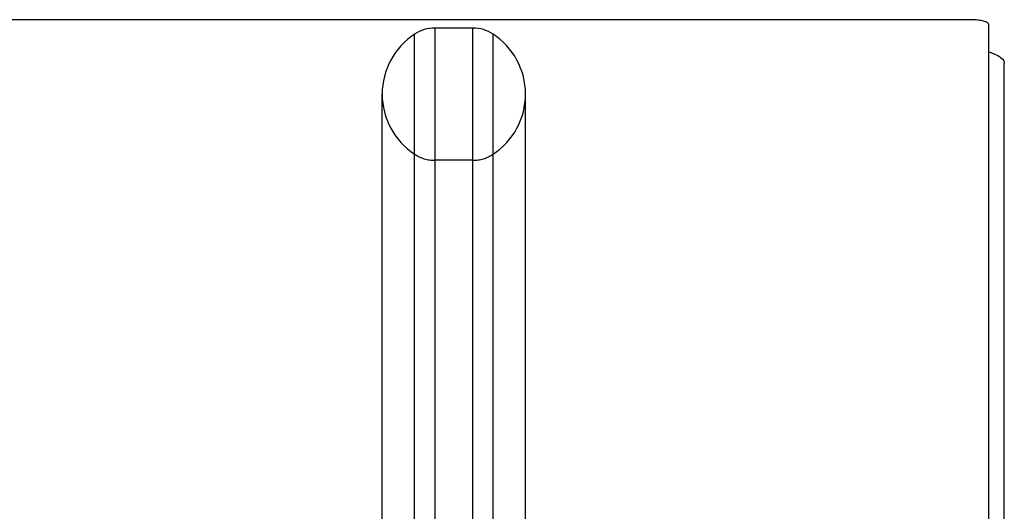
# Model space of a CAD drawing. Header units: inches. Extents: x 0 to 189, y 0 to 122.
# Tile 188 of 226: x 82.64 to 85.95, y 86.25 to 87.9. Entities that reach past the tile are written whole.
import ezdxf

# ---------------------------------------------------------------- set-up
doc = ezdxf.new("R2010")
doc.units = ezdxf.units.IN
doc.header["$LTSCALE"] = 10.388889
doc.header["$MEASUREMENT"] = 0
doc.linetypes.add('HIDDEN', pattern=[0.2, 0.1, -0.1])
doc.layers.get('0').update_dxf_attribs({"linetype": 'CONTINUOUS'})
doc.layers.add('DEFAULT_2', color=8, linetype='HIDDEN')

msp = doc.modelspace()

# ---------------------------------------------------------------- linework, layer by layer
at = {"color": 7, "linetype": 'Continuous'}
for p, q in [((85.8395, 87.9008), (38.0685, 87.9008)), ((85.902, 83.0327), (85.902, 87.8846)), ((83.9678, 85.8222), (83.9678, 87.8523)), ((84.0362, 87.8727), (84.0362, 85.8026)), ((84.1638, 87.8727), (84.0362, 87.8727)), ((84.1638, 85.8026), (84.1638, 87.8727)), ((84.2322, 85.8222), (84.2322, 87.8523)), ((83.8585, 85.9872), (83.8585, 87.6502)), ((84.3415, 85.9872), (84.3415, 87.6502))]:
    msp.add_line(p, q, dxfattribs=at)
at = {"color": 3, "linetype": 'Continuous'}
for p, q in [((85.902, 87.7928), (85.9063, 87.7914)), ((85.954, 35.2245), (85.954, 87.7542))]:
    msp.add_line(p, q, dxfattribs=at)
at = {"color": 7, "linetype": 'Continuous'}
msp.add_lwpolyline([(85.902, 87.8846), (85.9018, 87.8859), (85.9012, 87.8871), (85.9003, 87.8884), (85.8989, 87.8896), (85.8972, 87.8908), (85.8952, 87.892), (85.8928, 87.8931), (85.8901, 87.8941), (85.887, 87.8951), (85.8837, 87.8961), (85.8801, 87.8969), (85.8762, 87.8977), (85.8722, 87.8984), (85.8679, 87.899), (85.8634, 87.8996), (85.8588, 87.9), (85.8541, 87.9003), (85.8493, 87.9006), (85.8444, 87.9007), (85.8395, 87.9008)], dxfattribs=at)
at = {"color": 3, "linetype": 'Continuous'}
msp.add_lwpolyline([(85.9063, 87.7914), (85.9136, 87.7887), (85.9204, 87.7859), (85.9266, 87.7831), (85.9323, 87.7801), (85.9373, 87.777), (85.9416, 87.7739), (85.9454, 87.7707), (85.9485, 87.7675), (85.9509, 87.7642), (85.9526, 87.7609), (85.9537, 87.7575), (85.954, 87.7542)], dxfattribs=at)
at = {"color": 7, "linetype": 'Continuous'}
for centre, radius, start, end in [((84.1, 87.6502), 0.2415, 123.1848, 180), ((84.0362, 87.7477), 0.125, 90, 123.1848), ((84.1638, 87.7477), 0.125, 56.8152, 90), ((84.1, 87.6502), 0.2415, 0, 56.8152)]:
    msp.add_arc(centre, radius, start, end, dxfattribs=at)
at = {"layer": 'DEFAULT_2', "color": 8, "linetype": 'HIDDEN'}
msp.add_line((84.1638, 87.4277), (84.0362, 87.4277), dxfattribs=at)
for centre, radius, start, end in [((84.1, 87.6502), 0.2415, 180, 236.8152), ((84.1, 87.6502), 0.2415, 303.1848, 360), ((84.0362, 87.5527), 0.125, 236.8152, 270), ((84.1638, 87.5527), 0.125, 270, 303.1848)]:
    msp.add_arc(centre, radius, start, end, dxfattribs=at)

doc.saveas('drawing.dxf')
